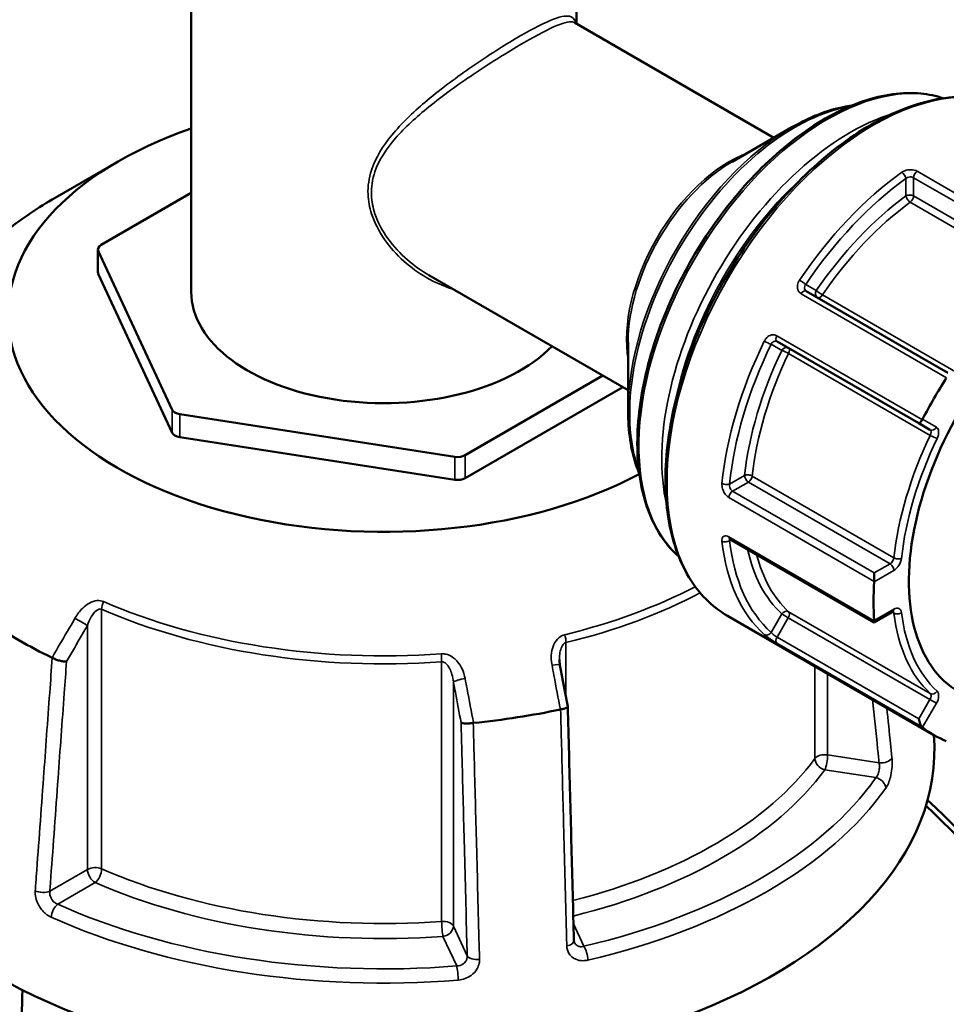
# Model space of a CAD drawing. Header units: millimetres. Extents: x 0 to 893, y 0 to 988.
# Tile 19 of 21: x 712 to 798, y 847 to 939. Entities that reach past the tile are written whole.
import ezdxf

# ---------------------------------------------------------------- set-up
doc = ezdxf.new("R2010")
doc.units = ezdxf.units.MM
doc.layers.add('Visible (ANSI)', color=7, linetype='Continuous', lineweight=50)
doc.layers.add('Visible Narrow (ANSI)', color=7, linetype='Continuous', lineweight=35)

msp = doc.modelspace()

# ---------------------------------------------------------------- linework, layer by layer
at = {"layer": 'Visible (ANSI)'}
for p, q in [((728.334, 943.537), (728.334, 913.307)), ((764.034, 943.537), (764.034, 938.145)), ((782.311, 927.593), (763.859, 938.246)), ((778.461, 925.37), (783.981, 928.557)), ((721.566, 925.398), (715.738, 922.033)), ((728.334, 922.475), (719.991, 917.658)), ((719.698, 915.127), (719.698, 917.25)), ((719.732, 917.101), (726.561, 902.386)), ((719.732, 914.978), (726.561, 900.263)), ((768.811, 904.21), (750.359, 914.863)), ((798.436, 905.812), (785.312, 913.389)), ((768.811, 908.656), (768.811, 902.282)), ((782.612, 908.713), (795.736, 901.136)), ((753.72, 898.185), (766.484, 905.554)), ((753.72, 896.062), (768.322, 904.492)), ((727.268, 901.978), (752.754, 898.035)), ((795.736, 901.136), (796.772, 900.538)), ((727.268, 899.855), (752.754, 895.912)), ((778.243, 890.417), (791.617, 882.696)), ((791.617, 887.274), (791.617, 886.493)), ((797.144, 872.264), (778.01, 883.311)), ((791.617, 882.696), (793.331, 883.686)), ((791.617, 882.832), (791.617, 882.696))]:
    msp.add_line(p, q, dxfattribs=at)
for centre, major_axis, ratio, start_param, end_param in [((746.184, 911.184), (-34.815, 0), 0.57735, 5.25072, 8.601341), ((720.698, 917.25), (-1, 0), 0.57735, 5.497787, 6.544985), ((810.644, 895.647), (-11.189, -19.38), 0.57735, 3.104526, 6.320252), ((720.698, 915.127), (-1, 0), 0.57735, 0, 0.261799), ((746.184, 913.307), (-17.85, 0), 0.57735, 0, 2.631835), ((810.644, 895.647), (13.5, 23.383), 0.57735, 1.489224, 1.652368), ((727.527, 902.536), (-1, 0), 0.57735, 0.261799, 1.308997), ((795.986, 901.569), (-0.25, -0.433), 0.239146, 0, 1.487682), ((727.527, 900.413), (-1, 0), 0.57735, 0.261799, 1.308997), ((753.013, 898.593), (-1, 0), 0.57735, 1.308997, 2.356194), ((753.013, 896.47), (-1, 0), 0.57735, 1.308997, 2.356194), ((810.644, 895.647), (13.5, 23.383), 0.57735, 2.274623, 2.437766), ((746.184, 900.57), (-47.815, 0), 0.57735, 0.698254, 0.872542), ((-2105.632, -2024.31), (-2396.118, 15494.09), 0.211645, 4.867795, 4.868047), ((746.184, 900.57), (-47.815, 0), 0.57735, 1.745452, 1.919739), ((795.986, 873.615), (0.174, -0.651), 0.317837, 4.404649, 5.892331), ((810.644, 895.647), (-13.5, -23.383), 0.57735, 6.201613, 6.364757), ((746.184, 870.85), (51, 0), 0.57735, 3.079689, 6.331623)]:
    msp.add_ellipse(centre, major_axis=major_axis, ratio=ratio, start_param=start_param, end_param=end_param, dxfattribs=at)
for points, knots in [([(773.495, 888.794), (772.788, 889.423), (772.17, 890.176), (770.782, 892.469), (770.191, 894.2), (769.587, 898.12), (769.588, 900.318), (770.189, 904.937), (770.79, 907.358), (772.527, 912.175), (773.662, 914.57), (776.351, 919.095), (777.904, 921.226), (781.276, 925.011), (783.094, 926.665), (786.821, 929.328), (788.729, 930.336), (792.444, 931.589), (794.252, 931.836), (796.645, 931.609), (797.342, 931.464), (798.004, 931.245)], [4.045524, 4.045524, 4.045524, 4.045524, 4.23466, 4.23466, 4.550561, 4.550561, 4.873358, 4.873358, 5.19669, 5.19669, 5.519443, 5.519443, 5.841975, 5.841975, 6.164793, 6.164793, 6.488186, 6.488186, 6.810572, 6.810572, 6.950051, 6.950051, 6.950051, 6.950051]), ([(778.01, 883.311), (776.569, 884.143), (775.356, 885.363), (773.486, 888.464), (772.841, 890.359), (772.187, 894.648), (772.191, 897.051), (772.852, 902.102), (773.511, 904.749), (775.414, 910.016), (776.657, 912.634), (779.599, 917.583), (781.299, 919.912), (784.986, 924.05), (786.974, 925.857), (791.047, 928.767), (793.131, 929.868), (797.188, 931.237), (799.161, 931.506), (802.443, 931.196), (803.804, 930.772), (805.01, 930.076)], [3.926991, 3.926991, 3.926991, 3.926991, 4.235668, 4.235668, 4.551962, 4.551962, 4.874536, 4.874536, 5.197579, 5.197579, 5.520093, 5.520093, 5.842405, 5.842405, 6.16498, 6.16498, 6.488081, 6.488081, 6.810272, 6.810272, 7.068583, 7.068583, 7.068583, 7.068583]), ([(783.981, 928.557), (784.782, 929.019), (785.585, 929.41), (787.178, 930.039), (787.968, 930.276), (789.003, 930.485), (789.261, 930.529), (789.518, 930.563)], [0, 0, 0, 0, 0.1570796, 0.1570796, 0.3141593, 0.3141593, 0.3669362, 0.3669362, 0.3669362, 0.3669362]), ([(715.738, 922.033), (714.949, 921.578), (714.189, 921.104), (712.733, 920.122), (712.036, 919.614), (710.71, 918.567), (710.081, 918.027), (708.893, 916.919), (708.335, 916.35), (707.294, 915.187), (706.81, 914.592), (706.366, 913.985)], [3.1415927, 3.1415927, 3.1415927, 3.1415927, 3.2187165, 3.2187165, 3.2958403, 3.2958403, 3.3729641, 3.3729641, 3.4500879, 3.4500879, 3.5272117, 3.5272117, 3.5272117, 3.5272117]), ([(769.842, 896.484), (769.744, 896.723), (769.652, 896.969), (769.316, 897.969), (769.127, 898.772), (768.874, 900.466), (768.811, 901.357), (768.811, 902.282)], [4.3454528, 4.3454528, 4.3454528, 4.3454528, 4.3982297, 4.3982297, 4.5553093, 4.5553093, 4.712389, 4.712389, 4.712389, 4.712389]), ([(778.165, 890.451), (778.165, 890.451), (778.166, 890.451), (778.172, 890.449), (778.181, 890.447), (778.207, 890.436), (778.224, 890.428), (778.243, 890.417)], [0.11958398, 0.11958398, 0.11958398, 0.11958398, 0.12607542, 0.12607542, 0.14179448, 0.14179448, 0.15751354, 0.15751354, 0.15751354, 0.15751354]), ([(793.331, 883.686), (793.349, 883.696), (793.364, 883.703), (793.387, 883.712), (793.395, 883.714), (793.4, 883.715), (793.401, 883.715), (793.401, 883.715)], [0, 0, 0, 0, 0.1570796, 0.1570796, 0.3141593, 0.3141593, 0.3804885, 0.3804885, 0.3804885, 0.3804885]), ([(716.789, 879.067), (716.788, 879.067), (716.787, 879.067), (716.702, 879.064), (716.602, 879.071), (716.382, 879.101), (716.264, 879.125), (716.02, 879.189), (715.897, 879.229), (715.665, 879.317), (715.558, 879.365), (715.464, 879.415)], [-0.1536783, -0.1536783, -0.1536783, -0.1536783, -0.153203, -0.153203, -0.1140762, -0.1140762, -0.0754587, -0.0754587, -0.0369585, -0.0369585, 0, 0, 0, 0]), ([(762.496, 878.733), (762.49, 878.769), (762.484, 878.805), (762.473, 878.876), (762.468, 878.911), (762.46, 878.982), (762.457, 879.018), (762.451, 879.088), (762.449, 879.123), (762.446, 879.193), (762.446, 879.228), (762.446, 879.262)], [0, 0, 0, 0, 0.01460455, 0.01460455, 0.02920911, 0.02920911, 0.04381366, 0.04381366, 0.05841822, 0.05841822, 0.07302277, 0.07302277, 0.07302277, 0.07302277]), ([(763.221, 874.898), (763.223, 874.887), (763.22, 874.877), (763.199, 874.839), (763.163, 874.812), (763.046, 874.755), (762.967, 874.727), (762.779, 874.676), (762.672, 874.652), (762.557, 874.632)], [-0.1307786, -0.1307786, -0.1307786, -0.1307786, -0.1140763, -0.1140763, -0.0754589, -0.0754589, -0.0369586, -0.0369586, 0, 0, 0, 0]), ([(763.79, 853.221), (763.752, 854.665), (763.715, 856.11), (763.639, 858.999), (763.601, 860.444), (763.525, 863.334), (763.487, 864.778), (763.411, 867.668), (763.373, 869.112), (763.297, 872.002), (763.259, 873.447), (763.221, 874.891)], [1.204615, 1.204615, 1.204615, 1.204615, 1.707329, 1.707329, 2.210042, 2.210042, 2.712755, 2.712755, 3.215469, 3.215469, 3.718182, 3.718182, 3.718182, 3.718182]), ([(754.467, 873.381), (754.346, 873.364), (754.223, 873.352), (753.98, 873.337), (753.864, 873.335), (753.656, 873.341), (753.566, 873.349), (753.422, 873.374), (753.369, 873.392), (753.338, 873.413), (753.338, 873.413), (753.337, 873.413)], [-0.1535605, -0.1535605, -0.1535605, -0.1535605, -0.1165157, -0.1165157, -0.0779256, -0.0779256, -0.0392181, -0.0392181, 0, 0, 0.0004763, 0.0004763, 0.0004763, 0.0004763]), ([(796.405, 865.722), (804.465, 857.935), (812.164, 849.059), (826.109, 829.934), (832.342, 819.681), (842.983, 798.213), (847.23, 786.984), (852.373, 766.957), (853.63, 758.034), (853.695, 749.914), (853.727, 745.853), (853.463, 741.993), (852.348, 734.76), (851.497, 731.386), (849.229, 725.203), (847.811, 722.392), (844.442, 717.398), (842.49, 715.214), (838.968, 712.252), (837.553, 711.261), (836.055, 710.396)], [-2.771769, -2.771769, -2.771769, -2.771769, -2.451266, -2.451266, -2.12797, -2.12797, -1.782127, -1.782127, -1.48064, -1.48064, -1.48064, -1.329897, -1.329897, -1.179154, -1.179154, -1.02841, -1.02841, -0.877667, -0.877667, -0.786689, -0.786689, -0.786689, -0.786689]), ([(853.697, 751.033), (853.697, 751.299), (853.696, 751.565), (853.693, 751.832), (853.616, 759.817), (852.367, 768.586), (847.291, 788.255), (843.108, 799.274), (832.647, 820.332), (826.526, 830.383), (812.602, 849.45), (804.76, 858.427), (796.556, 866.244)], [1.470557, 1.470557, 1.470557, 1.470557, 1.48064, 1.48064, 1.48064, 1.782127, 1.782127, 2.12797, 2.12797, 2.451266, 2.451266, 2.783005, 2.783005, 2.783005, 2.783005]), ([(763.828, 853.044), (763.824, 853.053), (763.82, 853.063), (763.813, 853.083), (763.81, 853.093), (763.804, 853.115), (763.801, 853.127), (763.796, 853.152), (763.795, 853.164), (763.792, 853.192), (763.791, 853.206), (763.79, 853.221)], [0.24445822, 0.24445822, 0.24445822, 0.24445822, 0.25852937, 0.25852937, 0.27260052, 0.27260052, 0.28667167, 0.28667167, 0.30074282, 0.30074282, 0.31481397, 0.31481397, 0.31481397, 0.31481397]), ([(712.719, 848.63), (712.547, 845.404), (712.626, 841.995), (712.959, 838.44), (713.282, 834.987), (713.843, 831.398), (715.426, 824.03), (716.448, 820.252), (718.931, 812.589), (720.391, 808.706), (723.716, 800.922), (725.581, 797.023), (731.105, 786.589), (735.108, 780.125), (744.006, 767.679), (748.918, 761.713), (756.922, 753.28), (759.842, 750.442), (765.77, 745.148), (768.779, 742.691), (774.399, 738.522), (777.008, 736.754), (779.606, 735.159)], [-1.726012, -1.726012, -1.726012, -1.726012, -1.570796, -1.570796, -1.570796, -1.420041, -1.420041, -1.269285, -1.269285, -1.118529, -1.118529, -0.967774, -0.967774, -0.711489, -0.711489, -0.449241, -0.449241, -0.304561, -0.304561, -0.159881, -0.159881, -0.035398, -0.035398, -0.035398, -0.035398])]:
    msp.add_open_spline(points, degree=3, knots=knots, dxfattribs=at)
for points in [[(796.089, 901.51), (796.082, 901.497), (796.076, 901.485), (796.069, 901.473)], [(791.617, 886.493), (791.617, 886.48), (791.616, 886.468), (791.615, 886.457)], [(791.615, 882.864), (791.616, 882.853), (791.617, 882.843), (791.617, 882.832)], [(715.444, 879.425), (715.451, 879.421), (715.458, 879.418), (715.464, 879.415)], [(762.532, 874.627), (762.54, 874.629), (762.549, 874.631), (762.557, 874.632)], [(754.467, 873.381), (754.476, 873.382), (754.484, 873.383), (754.493, 873.384)], [(796.069, 872.992), (796.076, 872.987), (796.082, 872.982), (796.089, 872.977)]]:
    msp.add_open_spline(points, degree=3, dxfattribs=at)
at = {"layer": 'Visible Narrow (ANSI)'}
for p, q in [((795.257, 923.888), (808.381, 916.311)), ((795.257, 922.197), (795.257, 923.888)), ((809.058, 916.701), (795.581, 924.482)), ((794.55, 923.804), (794.55, 922.197)), ((808.381, 914.62), (795.257, 922.197)), ((794.95, 921.614), (808.074, 914.037)), ((719.732, 914.978), (719.732, 917.101)), ((786.244, 913.429), (785.26, 913.997)), ((784.834, 913.136), (798.31, 905.356)), ((799.937, 905.448), (786.813, 913.025)), ((782.06, 908.454), (783.044, 907.886)), ((796.069, 901.473), (782.592, 909.254)), ((783.678, 907.595), (796.802, 900.018)), ((726.561, 902.386), (726.561, 900.263)), ((727.268, 899.855), (727.268, 901.978)), ((797.375, 900.767), (796.089, 901.51)), ((752.754, 898.035), (752.754, 895.912)), ((753.72, 896.062), (753.72, 898.185)), ((779.604, 896.309), (778.212, 895.505)), ((778.493, 894.851), (779.957, 895.697)), ((779.957, 895.697), (793.081, 888.12)), ((793.432, 888.677), (780.308, 896.254)), ((791.617, 887.274), (778.493, 894.851)), ((778.14, 894.273), (791.617, 886.493)), ((791.617, 882.832), (778.14, 890.613)), ((778.212, 890.28), (778.346, 890.357)), ((791.615, 886.457), (793.435, 887.507)), ((793.081, 888.12), (791.617, 887.274)), ((720.038, 859.867), (720.038, 883.914)), ((793.435, 883.915), (791.615, 882.864)), ((783.044, 883.479), (782.06, 881.774)), ((782.612, 881.337), (783.648, 883.131)), ((783.044, 883.479), (783.648, 883.131)), ((783.648, 883.131), (796.772, 875.553)), ((796.802, 876.108), (783.678, 883.685)), ((793.271, 883.651), (793.432, 883.558)), ((718.728, 882.417), (718.728, 859.815)), ((795.736, 873.76), (782.612, 881.337)), ((763.056, 875.767), (763.056, 880.823)), ((782.592, 880.773), (796.069, 872.992)), ((751.538, 879.041), (751.538, 854.994)), ((786.116, 878.631), (786.116, 870.09)), ((787.296, 870.423), (787.296, 877.95)), ((752.627, 854.571), (752.627, 877.173)), ((796.772, 875.553), (795.736, 873.76)), ((796.772, 875.553), (797.375, 875.205)), ((796.089, 872.977), (797.375, 875.205)), ((792.061, 869.685), (787.296, 870.423)), ((787.037, 869.048), (791.771, 868.316)), ((718.728, 859.815), (715.24, 857.801)), ((715.97, 856.59), (719.435, 858.59)), ((753.904, 851.82), (752.627, 854.571)), ((764.714, 852.695), (763.75, 854.773)), ((751.661, 853.605), (752.93, 850.872))]:
    msp.add_line(p, q, dxfattribs=at)
for centre, major_axis, ratio, start_param, end_param in [((787.267, 909.143), (-12.344, -21.381), 0.57735, 3.265746, 6.159032), ((791.51, 906.694), (-13.5, -23.383), 0.57735, 3.141593, 6.283185), ((784.231, 910.896), (10.8, 18.706), 0.57735, 0.450631, 2.690962), ((789.388, 907.918), (-12.344, -21.381), 0.57735, 3.6982, 5.726578), ((783.981, 911.04), (-10.727, -18.579), 0.57735, 3.926991, 5.497787), ((778.211, 914.372), (-6.75, -11.691), 0.57735, 3.751602, 5.673176), ((778.461, 914.227), (6.823, 11.818), 0.57735, 0.785398, 2.356194), ((789.742, 907.714), (12.094, 20.948), 0.57735, 1.045925, 2.095667), ((796.459, 903.836), (-13.5, -23.383), 0.57735, 4.048041, 4.591339), ((794.197, 924.008), (-0.292, 0.406), 0.503408, 3.873368, 5.444164), ((795.611, 924.092), (-0.25, -0.433), 0.57735, 4.010105, 5.497787), ((796.813, 903.632), (13.25, 22.95), 0.57735, 0.906448, 1.449746), ((746.184, 904.455), (43.057, 0), 0.57735, 2.356194, 2.741814), ((796.813, 903.632), (-12.273, -21.258), 0.57735, 4.057727, 4.581653), ((794.904, 921.993), (-0.5, 0), 0.57735, 3.926991, 5.497787), ((794.904, 921.993), (0.295, -0.404), 0.497158, 3.869636, 5.440433), ((794.904, 921.993), (0.25, 0.433), 0.57735, 4.057727, 5.497787), ((797.166, 903.428), (12.023, 20.825), 0.57735, 0.916134, 1.44006), ((784.906, 914.201), (0.414, -0.28), 0.098596, 0.618946, 2.189742), ((785.062, 912.956), (0.25, 0.433), 0.57735, 0, 1.487682), ((786.598, 913.225), (-0.25, -0.433), 0.816497, 4.712389, 6.283185), ((786.598, 913.225), (-0.413, 0.282), 0.106442, 0.619526, 2.190322), ((786.598, 913.225), (-0.25, -0.433), 0.57735, 0, 1.44006), ((796.459, 903.836), (-13.5, -23.383), 0.57735, 4.833439, 5.376737), ((796.813, 903.632), (13.25, 22.95), 0.57735, 1.691846, 2.235144), ((781.706, 908.659), (-0.449, 0.219), 0.098596, 0.95185, 2.522646), ((782.862, 909.146), (-0.25, -0.433), 0.57735, 4.795504, 6.283185), ((796.813, 903.632), (-12.273, -21.258), 0.57735, 4.843125, 5.367051), ((797.166, 903.428), (12.023, 20.825), 0.57735, 1.701532, 2.225459), ((783.398, 907.682), (0.25, 0.433), 0.816497, 0, 1.570796), ((783.398, 907.682), (0.451, -0.217), 0.106442, 0.951271, 2.522067), ((783.398, 907.682), (0.25, 0.433), 0.57735, 4.843125, 6.283185), ((797.022, 900.971), (-0.25, -0.433), 0.816497, 0, 1.570796), ((796.522, 900.105), (0.25, 0.433), 0.57735, 4.843125, 6.283185), ((796.875, 899.901), (0.5, 0.866), 0.57735, 4.843125, 6.283185), ((810.29, 895.851), (-12.023, -20.825), 0.57735, 4.843125, 5.367051), ((810.644, 895.647), (11.773, 20.392), 0.57735, 1.701532, 2.225459), ((797.083, 899.932), (-0.451, 0.217), 0.106442, 0.951271, 2.522067), ((779.957, 896.105), (-0.497, 0.053), 0.497158, 3.984345, 5.555142), ((779.957, 896.105), (0.25, -0.433), 0.57735, 3.926991, 5.497787), ((779.957, 896.105), (0.25, 0.433), 0.57735, 3.926991, 5.367051), ((777.858, 895.709), (0.498, -0.049), 0.503408, 3.980614, 5.55141), ((778.493, 894.443), (-0.25, -0.433), 0.57735, 3.926991, 5.414673), ((777.858, 890.484), (-0.497, -0.056), 0.642843, 0.717087, 2.287884), ((796.459, 903.836), (-13.5, -23.383), 0.57735, 5.618837, 6.162135), ((778.493, 890.85), (-0.25, -0.433), 0.57735, 5.580902, 6.283185), ((796.813, 903.632), (-13.25, -22.95), 0.57735, 5.618837, 6.162135), ((796.813, 903.632), (-12.273, -21.258), 0.57735, 5.71799, 6.152449), ((797.166, 903.428), (-12.023, -20.825), 0.57735, 5.751677, 6.152449), ((793.081, 888.528), (-0.25, -0.433), 0.57735, 0.785398, 2.225459), ((793.782, 888.826), (0.497, -0.053), 0.497158, 3.984345, 5.555142), ((793.435, 888.324), (0.5, 0.866), 0.57735, 3.926991, 5.367051), ((793.081, 887.711), (-0.25, 0.433), 0.57735, 3.926991, 5.497787), ((746.184, 904.455), (-43.057, 0), 0.57735, 1.970575, 2.304945), ((746.184, 903.878), (43.35, 0), 0.57735, 5.112168, 5.454496), ((720.641, 884.375), (-0.4, -0.916), 0.492453, 4.652294, 5.437692), ((746.184, 903.878), (43.35, 0), 0.57735, 4.06497, 4.836209), ((746.184, 904.455), (-43.057, 0), 0.57735, 0.923378, 1.694616), ((783.398, 883.275), (0.34, 0.367), 0.809529, 0.182315, 1.753111), ((793.081, 884.119), (0.25, -0.433), 0.57735, 0, 0.785398), ((793.435, 883.098), (0.5, 0.866), 0.57735, 5.628523, 7.068583), ((718.021, 882.826), (-0.865, 0.501), 0.00177, 3.757073, 5.262111), ((783.398, 883.275), (0.25, 0.433), 0.57735, 4.712389, 6.152449), ((793.081, 883.302), (0.25, 0.433), 0.57735, 5.628523, 6.11528), ((793.782, 883.813), (-0.496, -0.06), 0.647689, 0.710904, 2.281701), ((810.29, 895.851), (-12.023, -20.825), 0.57735, 5.628523, 6.152449), ((810.644, 895.647), (-11.773, -20.392), 0.57735, 5.628523, 6.152449), ((762.667, 881.355), (0.237, -0.972), 0.317793, 0.916103, 1.701501), ((781.706, 881.978), (-0.334, -0.372), 0.810522, 0.169141, 1.739938), ((782.862, 881.192), (-0.25, -0.433), 0.57735, 4.712389, 6.200071), ((751.414, 879.614), (-0.072, 0.997), 0.10084, 4.093282, 4.87868), ((761.514, 878.548), (0.983, 0.186), 0.151523, 0, 1.289581), ((753.593, 877.322), (-0.983, -0.186), 0.151523, 4.562691, 6.067729), ((796.522, 875.698), (0.25, 0.433), 0.57735, 4.712389, 6.152449), ((797.083, 876.519), (-0.34, -0.367), 0.809529, 0.182315, 1.753111), ((796.875, 875.494), (0.5, 0.866), 0.57735, 4.712389, 6.152449), ((746.184, 879.831), (-43.35, 0), 0.57735, 1.986567, 2.741814), ((787.037, 869.865), (-1, 0), 0.57735, 4.45059, 5.883406), ((787.037, 869.865), (0.807, -0.591), 0.752113, 3.644768, 5.215564), ((787.037, 869.865), (0.153, 0.988), 0.211325, 3.773507, 5.344303), ((792.32, 870.243), (0.995, 0.102), 0.556655, 4.392787, 5.880189), ((746.184, 879.014), (44.35, 0), 0.57735, 5.119152, 5.883406), ((746.184, 879.014), (49.209, 0), 0.57735, 5.09847, 5.897105), ((791.771, 867.5), (-0.818, 0.576), 0.756396, 3.718196, 5.201726), ((746.184, 878.269), (50.205, 0), 0.57735, 5.09847, 5.897105), ((719.435, 859.407), (-1, 0), 0.57735, 4.06497, 5.497787), ((719.435, 859.407), (0.5, -0.866), 0.57735, 3.926991, 5.497787), ((719.435, 859.407), (0.4, 0.916), 0.492453, 3.866896, 5.437692), ((746.184, 879.831), (-43.35, 0), 0.57735, 0.923378, 1.694616), ((746.184, 879.014), (44.35, 0), 0.57735, 4.06497, 4.836209), ((714.532, 858.209), (0.997, -0.073), 0.524643, 4.050499, 5.537901), ((715.97, 855.773), (-0.41, -0.912), 0.501328, 3.872115, 5.355644), ((746.184, 879.014), (-49.209, 0), 0.57735, 0.909679, 1.708314), ((746.184, 878.269), (50.205, 0), 0.57735, 4.051272, 4.849907), ((751.661, 854.422), (1, 0), 0.57735, 0.261799, 1.694616), ((751.661, 854.422), (0.072, -0.997), 0.10084, 4.093282, 5.664078), ((751.661, 854.422), (0.907, 0.421), 0.788675, 4.36151, 5.932306), ((762.791, 853.194), (1, 0.026), 0.506161, 5.043335, 6.283185), ((754.87, 851.969), (-1, -0.026), 0.506161, 0.247552, 1.734954), ((764.714, 851.879), (0.228, -0.974), 0.30746, 1.00611, 2.489639), ((752.93, 850.056), (-0.08, 0.997), 0.111929, 4.179697, 5.663227)]:
    msp.add_ellipse(centre, major_axis=major_axis, ratio=ratio, start_param=start_param, end_param=end_param, dxfattribs=at)
for points, knots in [([(763.949, 938.196), (763.861, 938.563), (763.691, 938.767), (763.018, 938.927), (762.437, 938.796), (760.753, 938.089), (759.637, 937.501), (757.035, 935.962), (755.561, 935.018), (752.68, 933.013), (751.274, 931.961), (748.852, 929.9), (747.804, 928.899), (746.095, 926.825), (745.417, 925.75), (744.802, 923.864), (744.688, 923.104), (744.743, 921.736), (744.856, 921.132), (745.583, 918.874), (746.703, 917.359), (749.348, 914.986), (750.879, 914.092), (752.527, 913.586), (752.572, 913.573), (752.618, 913.559)], [-7.821614, -7.821614, -7.821614, -7.821614, -7.42021, -7.42021, -6.915311, -6.915311, -6.405472, -6.405472, -5.892616, -5.892616, -5.39698, -5.39698, -4.960041, -4.960041, -4.544523, -4.544523, -4.282892, -4.282892, -4.076687, -4.076687, -3.490491, -3.490491, -2.920412, -2.920412, -2.904152, -2.904152, -2.904152, -2.904152]), ([(750.359, 914.862), (749.663, 915.264), (749.001, 915.737), (747.037, 917.439), (745.904, 918.912), (745.17, 921.099), (745.056, 921.683), (745, 923.002), (745.115, 923.734), (745.737, 925.545), (746.422, 926.573), (748.146, 928.557), (749.203, 929.514), (751.639, 931.489), (753.05, 932.501), (755.932, 934.441), (757.402, 935.362), (759.985, 936.882), (761.085, 937.474), (762.733, 938.214), (763.292, 938.372), (763.727, 938.305), (763.798, 938.282), (763.859, 938.247)], [3.224472, 3.224472, 3.224472, 3.224472, 3.490491, 3.490491, 4.076687, 4.076687, 4.282892, 4.282892, 4.544523, 4.544523, 4.960041, 4.960041, 5.39698, 5.39698, 5.892616, 5.892616, 6.405472, 6.405472, 6.915311, 6.915311, 7.42021, 7.42021, 7.536184, 7.536184, 7.536184, 7.536184]), ([(795.581, 924.482), (795.421, 924.575), (795.203, 924.628), (794.792, 924.631), (794.603, 924.599), (794.332, 924.498), (794.236, 924.448), (794.154, 924.389)], [-0.1575135, -0.1575135, -0.1575135, -0.1575135, -0.089332, -0.089332, -0.0343585, -0.0343585, 0, 0, 0, 0]), ([(794.55, 923.804), (794.59, 923.839), (794.637, 923.869), (794.771, 923.93), (794.865, 923.952), (795.068, 923.959), (795.177, 923.934), (795.257, 923.888)], [0, 0, 0, 0, 0.0343585, 0.0343585, 0.089332, 0.089332, 0.1575135, 0.1575135, 0.1575135, 0.1575135]), ([(784.688, 914.397), (784.667, 914.365), (784.647, 914.332), (784.542, 914.141), (784.494, 913.968), (784.487, 913.676), (784.51, 913.555), (784.594, 913.366), (784.644, 913.293), (784.744, 913.196), (784.787, 913.163), (784.834, 913.136)], [-0.1575128, -0.1575128, -0.1575128, -0.1575128, -0.1461479, -0.1461479, -0.0926289, -0.0926289, -0.0514605, -0.0514605, -0.0197925, -0.0197925, 0, 0, 0, 0]), ([(785.312, 913.389), (785.289, 913.403), (785.267, 913.419), (785.218, 913.467), (785.193, 913.503), (785.154, 913.595), (785.144, 913.654), (785.152, 913.794), (785.18, 913.877), (785.237, 913.967), (785.248, 913.982), (785.26, 913.997)], [0, 0, 0, 0, 0.0197925, 0.0197925, 0.0514605, 0.0514605, 0.0926289, 0.0926289, 0.1461479, 0.1461479, 0.1575128, 0.1575128, 0.1575128, 0.1575128]), ([(782.592, 909.254), (782.557, 909.274), (782.519, 909.292), (782.318, 909.361), (782.132, 909.351), (781.824, 909.22), (781.698, 909.125), (781.529, 908.928), (781.473, 908.842), (781.428, 908.75)], [-0.1575142, -0.1575142, -0.1575142, -0.1575142, -0.1423732, -0.1423732, -0.0790962, -0.0790962, -0.0304216, -0.0304216, 0, 0, 0, 0]), ([(782.06, 908.454), (782.079, 908.502), (782.104, 908.545), (782.18, 908.646), (782.239, 908.694), (782.385, 908.761), (782.476, 908.767), (782.576, 908.732), (782.594, 908.723), (782.612, 908.713)], [0, 0, 0, 0, 0.0304216, 0.0304216, 0.0790962, 0.0790962, 0.1423732, 0.1423732, 0.1575142, 0.1575142, 0.1575142, 0.1575142]), ([(777.507, 895.556), (777.504, 895.519), (777.502, 895.482), (777.503, 895.281), (777.539, 895.105), (777.655, 894.811), (777.723, 894.689), (777.864, 894.502), (777.932, 894.429), (778.048, 894.332), (778.094, 894.3), (778.14, 894.273)], [-0.1575128, -0.1575128, -0.1575128, -0.1575128, -0.1449795, -0.1449795, -0.0918884, -0.0918884, -0.0510491, -0.0510491, -0.0196343, -0.0196343, 0, 0, 0, 0]), ([(778.493, 894.851), (778.47, 894.864), (778.447, 894.881), (778.39, 894.929), (778.357, 894.966), (778.29, 895.061), (778.259, 895.123), (778.209, 895.273), (778.197, 895.363), (778.206, 895.467), (778.208, 895.486), (778.212, 895.505)], [0, 0, 0, 0, 0.0196343, 0.0196343, 0.0510491, 0.0510491, 0.0918884, 0.0918884, 0.1449795, 0.1449795, 0.1575128, 0.1575128, 0.1575128, 0.1575128]), ([(778.14, 890.613), (777.98, 890.706), (777.824, 890.734), (777.616, 890.659), (777.55, 890.581), (777.502, 890.402), (777.497, 890.321), (777.507, 890.232)], [-0.1575135, -0.1575135, -0.1575135, -0.1575135, -0.089332, -0.089332, -0.0343585, -0.0343585, 0, 0, 0, 0]), ([(778.212, 890.28), (778.202, 890.32), (778.2, 890.358), (778.207, 890.404), (778.212, 890.418), (778.218, 890.431)], [0, 0, 0, 0, 0.03435848, 0.03435848, 0.0512925, 0.0512925, 0.0512925, 0.0512925]), ([(720.215, 884.626), (720.028, 884.708), (719.817, 884.735), (719.124, 884.661), (718.662, 884.373), (718.005, 883.742), (717.766, 883.427), (717.57, 883.089)], [-0.3454164, -0.3454164, -0.3454164, -0.3454164, -0.2762086, -0.2762086, -0.1173418, -0.1173418, 0, 0, 0, 0]), ([(718.728, 882.417), (718.826, 882.699), (718.945, 882.969), (719.271, 883.531), (719.5, 883.808), (719.842, 883.949), (719.946, 883.954), (720.038, 883.914)], [0, 0, 0, 0, 0.1173418, 0.1173418, 0.2762086, 0.2762086, 0.3454164, 0.3454164, 0.3454164, 0.3454164]), ([(717.57, 883.089), (717.406, 882.806), (717.242, 882.523), (717.078, 882.241), (716.533, 881.302), (715.989, 880.363), (715.444, 879.425)], [-0.9791356, -0.9791356, -0.9791356, -0.9791356, -0.8811041, -0.8811041, -0.8811041, -0.5555814, -0.5555814, -0.5555814, -0.5555814]), ([(716.789, 879.067), (717.271, 879.901), (717.754, 880.735), (718.237, 881.569), (718.401, 881.852), (718.564, 882.134), (718.728, 882.417)], [0.5920482, 0.5920482, 0.5920482, 0.5920482, 0.8811041, 0.8811041, 0.8811041, 0.9791356, 0.9791356, 0.9791356, 0.9791356]), ([(762.942, 881.556), (762.742, 881.507), (762.556, 881.409), (761.999, 880.941), (761.793, 880.417), (761.672, 879.511), (761.688, 879.122), (761.76, 878.742)], [-0.3454168, -0.3454168, -0.3454168, -0.3454168, -0.2810905, -0.2810905, -0.1173418, -0.1173418, 0, 0, 0, 0]), ([(781.428, 881.566), (781.445, 881.55), (781.463, 881.535), (781.576, 881.44), (781.702, 881.346), (781.951, 881.173), (782.068, 881.095), (782.273, 880.965), (782.361, 880.91), (782.496, 880.829), (782.546, 880.8), (782.592, 880.773)], [-0.1575128, -0.1575128, -0.1575128, -0.1575128, -0.1461479, -0.1461479, -0.0926289, -0.0926289, -0.0514605, -0.0514605, -0.0197925, -0.0197925, 0, 0, 0, 0]), ([(782.612, 881.337), (782.589, 881.35), (782.564, 881.365), (782.498, 881.407), (782.455, 881.435), (782.355, 881.505), (782.299, 881.547), (782.182, 881.643), (782.124, 881.697), (782.075, 881.755), (782.067, 881.764), (782.06, 881.774)], [0, 0, 0, 0, 0.0197925, 0.0197925, 0.0514605, 0.0514605, 0.0926289, 0.0926289, 0.1461479, 0.1461479, 0.1575128, 0.1575128, 0.1575128, 0.1575128]), ([(762.446, 879.262), (762.446, 879.376), (762.45, 879.488), (762.493, 880.008), (762.594, 880.406), (762.866, 880.735), (762.958, 880.799), (763.056, 880.823)], [0.0730228, 0.0730228, 0.0730228, 0.0730228, 0.1173418, 0.1173418, 0.2810905, 0.2810905, 0.3454168, 0.3454168, 0.3454168, 0.3454168]), ([(715.464, 879.415), (715.386, 878.338), (715.307, 877.262), (715.036, 873.557), (714.845, 870.928), (714.653, 868.299), (714.43, 865.255), (714.208, 862.21), (713.954, 858.724), (713.922, 858.283), (713.889, 857.841)], [-3.745589, -3.745589, -3.745589, -3.745589, -3.36533, -3.36533, -2.436375, -2.436375, -2.436375, -1.360616, -1.360616, -1.204615, -1.204615, -1.204615, -1.204615]), ([(753.712, 877.497), (753.654, 877.802), (753.56, 878.1), (753.318, 878.614), (753.184, 878.834), (752.911, 879.166), (752.788, 879.289), (752.506, 879.513), (752.343, 879.611), (752.039, 879.731), (751.902, 879.766), (751.676, 879.791), (751.589, 879.793), (751.502, 879.786)], [-0.345416, -0.345416, -0.345416, -0.345416, -0.2514166, -0.2514166, -0.1744529, -0.1744529, -0.1228891, -0.1228891, -0.0672144, -0.0672144, -0.0258517, -0.0258517, 0, 0, 0, 0]), ([(715.24, 857.801), (715.272, 858.243), (715.304, 858.684), (715.558, 862.17), (715.78, 865.215), (716.001, 868.26), (716.193, 870.889), (716.384, 873.518), (716.647, 877.121), (716.718, 878.094), (716.789, 879.067)], [1.204615, 1.204615, 1.204615, 1.204615, 1.360616, 1.360616, 2.436375, 2.436375, 2.436375, 3.36533, 3.36533, 3.709242, 3.709242, 3.709242, 3.709242]), ([(751.538, 879.041), (751.581, 879.044), (751.624, 879.041), (751.735, 879.016), (751.802, 878.985), (751.952, 878.882), (752.032, 878.801), (752.171, 878.616), (752.232, 878.516), (752.366, 878.246), (752.433, 878.068), (752.552, 877.654), (752.599, 877.415), (752.627, 877.173)], [0, 0, 0, 0, 0.0258517, 0.0258517, 0.0672144, 0.0672144, 0.1228891, 0.1228891, 0.1744529, 0.1744529, 0.2514166, 0.2514166, 0.345416, 0.345416, 0.345416, 0.345416]), ([(761.76, 878.742), (761.819, 878.425), (761.879, 878.107), (761.938, 877.79), (762.136, 876.736), (762.334, 875.682), (762.532, 874.627)], [-2.9587634, -2.9587634, -2.9587634, -2.9587634, -2.8607281, -2.8607281, -2.8607281, -2.5352092, -2.5352092, -2.5352092, -2.5352092]), ([(754.493, 873.384), (754.293, 874.437), (754.093, 875.491), (753.893, 876.545), (753.833, 876.862), (753.772, 877.18), (753.712, 877.497)], [-2.085684, -2.085684, -2.085684, -2.085684, -1.7601993, -1.7601993, -1.7601993, -1.6621297, -1.6621297, -1.6621297, -1.6621297]), ([(752.627, 877.173), (752.687, 876.856), (752.747, 876.538), (752.807, 876.221), (752.984, 875.285), (753.161, 874.349), (753.337, 873.413)], [1.6621297, 1.6621297, 1.6621297, 1.6621297, 1.7601993, 1.7601993, 1.7601993, 2.0492172, 2.0492172, 2.0492172, 2.0492172]), ([(791.462, 875.544), (791.618, 874.021), (791.774, 872.498), (791.973, 870.545), (792.017, 870.115), (792.061, 869.685)], [2.3807595, 2.3807595, 2.3807595, 2.3807595, 2.9336695, 2.9336695, 3.0896699, 3.0896699, 3.0896699, 3.0896699]), ([(762.557, 874.632), (762.585, 873.539), (762.614, 872.446), (762.712, 868.684), (762.781, 866.014), (762.851, 863.344), (762.932, 860.253), (763.012, 857.161), (763.105, 853.621), (763.116, 853.173), (763.128, 852.724)], [-3.745589, -3.745589, -3.745589, -3.745589, -3.36533, -3.36533, -2.436375, -2.436375, -2.436375, -1.360616, -1.360616, -1.204615, -1.204615, -1.204615, -1.204615]), ([(793.257, 870.119), (793.213, 870.549), (793.169, 870.979), (793.01, 872.533), (792.895, 873.658), (792.78, 874.783)], [-3.0896699, -3.0896699, -3.0896699, -3.0896699, -2.9336695, -2.9336695, -2.5252976, -2.5252976, -2.5252976, -2.5252976]), ([(753.337, 873.413), (753.363, 872.425), (753.389, 871.437), (753.485, 867.778), (753.555, 865.109), (753.625, 862.439), (753.707, 859.348), (753.788, 856.256), (753.881, 852.716), (753.892, 852.268), (753.904, 851.82)], [0.585043, 0.585043, 0.585043, 0.585043, 0.928955, 0.928955, 1.85791, 1.85791, 1.85791, 2.933669, 2.933669, 3.08967, 3.08967, 3.08967, 3.08967]), ([(755.047, 851.474), (755.035, 851.922), (755.023, 852.371), (754.929, 855.911), (754.848, 859.002), (754.766, 862.094), (754.695, 864.763), (754.625, 867.433), (754.525, 871.195), (754.496, 872.288), (754.467, 873.381)], [-3.08967, -3.08967, -3.08967, -3.08967, -2.933669, -2.933669, -1.85791, -1.85791, -1.85791, -0.928955, -0.928955, -0.548696, -0.548696, -0.548696, -0.548696]), ([(792.694, 867.354), (792.858, 867.588), (793.005, 867.939), (793.174, 868.601), (793.222, 868.88), (793.271, 869.366), (793.28, 869.575), (793.275, 869.893), (793.269, 870.01), (793.257, 870.119)], [-0.314811, -0.314811, -0.314811, -0.314811, -0.1863869, -0.1863869, -0.1035483, -0.1035483, -0.0398263, -0.0398263, 0, 0, 0, 0]), ([(792.061, 869.685), (792.072, 869.63), (792.081, 869.57), (792.095, 869.41), (792.096, 869.305), (792.08, 869.062), (792.058, 868.924), (791.965, 868.598), (791.877, 868.427), (791.771, 868.316)], [0, 0, 0, 0, 0.0398263, 0.0398263, 0.1035483, 0.1035483, 0.1863869, 0.1863869, 0.314811, 0.314811, 0.314811, 0.314811]), ([(713.889, 857.841), (713.86, 857.44), (713.966, 856.972), (714.351, 856.233), (714.58, 855.943), (715.004, 855.583), (715.18, 855.471), (715.358, 855.39)], [-0.3148129, -0.3148129, -0.3148129, -0.3148129, -0.1729885, -0.1729885, -0.066534, -0.066534, 0, 0, 0, 0]), ([(715.97, 856.59), (715.873, 856.623), (715.779, 856.674), (715.555, 856.843), (715.439, 856.985), (715.252, 857.353), (715.21, 857.592), (715.24, 857.801)], [0, 0, 0, 0, 0.066534, 0.066534, 0.1729885, 0.1729885, 0.3148129, 0.3148129, 0.3148129, 0.3148129]), ([(763.128, 852.724), (763.135, 852.474), (763.203, 852.237), (763.469, 851.798), (763.688, 851.609), (764.158, 851.406), (764.39, 851.36), (764.782, 851.362), (764.936, 851.381), (765.089, 851.417)], [-0.314814, -0.314814, -0.314814, -0.314814, -0.2278058, -0.2278058, -0.1265588, -0.1265588, -0.0486765, -0.0486765, 0, 0, 0, 0]), ([(764.714, 852.695), (764.642, 852.672), (764.568, 852.658), (764.381, 852.647), (764.269, 852.666), (764.041, 852.764), (763.933, 852.86), (763.849, 853.002), (763.838, 853.023), (763.829, 853.044)], [0, 0, 0, 0, 0.0486765, 0.0486765, 0.1265588, 0.1265588, 0.2278058, 0.2278058, 0.2444582, 0.2444582, 0.2444582, 0.2444582]), ([(753.904, 851.82), (753.907, 851.759), (753.904, 851.698), (753.877, 851.542), (753.844, 851.448), (753.731, 851.247), (753.641, 851.146), (753.363, 850.944), (753.148, 850.874), (752.93, 850.872)], [0, 0, 0, 0, 0.0398626, 0.0398626, 0.1036426, 0.1036426, 0.1865568, 0.1865568, 0.3148109, 0.3148109, 0.3148109, 0.3148109]), ([(753.066, 849.557), (753.498, 849.591), (753.927, 849.751), (754.489, 850.168), (754.673, 850.37), (754.907, 850.762), (754.979, 850.944), (755.039, 851.244), (755.05, 851.36), (755.047, 851.474)], [-0.3148109, -0.3148109, -0.3148109, -0.3148109, -0.1865568, -0.1865568, -0.1036426, -0.1036426, -0.0398626, -0.0398626, 0, 0, 0, 0])]:
    msp.add_open_spline(points, degree=3, knots=knots, dxfattribs=at)

doc.saveas('drawing.dxf')
